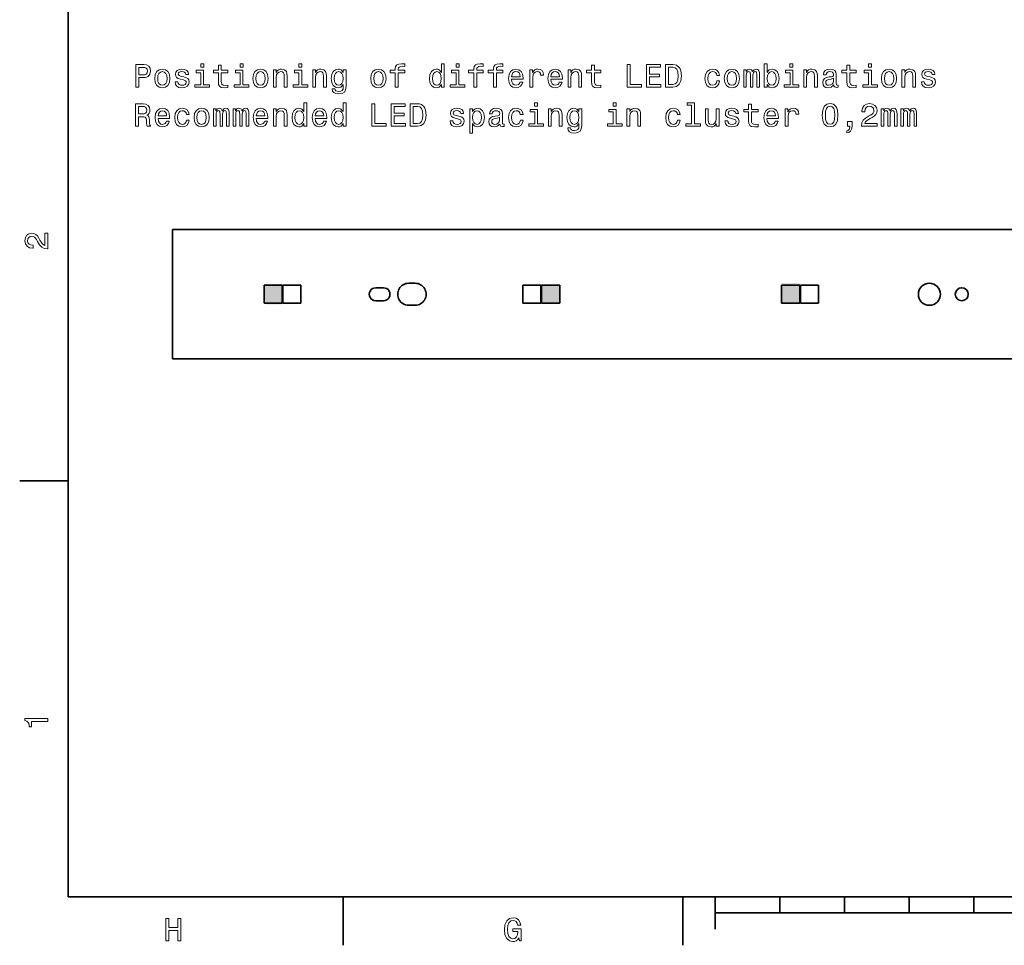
# Model space of a CAD drawing. Extents: x 0 to 420, y 0 to 297.
# Tile 1 of 18: x 2 to 155, y 2 to 146. Entities that reach past the tile are written whole.
import ezdxf

# ---------------------------------------------------------------- set-up
doc = ezdxf.new("R2010")
doc.units = 0

msp = doc.modelspace()

# ---------------------------------------------------------------- linework, layer by layer
at = {"color": 7, "lineweight": 35}
for p, q in [((10, 287), (10, 10)), ((300.130127, 113.139465), (26.130123, 113.139465)), ((26.130123, 93.139465), (26.130123, 113.139465)), ((40.280125, 104.539467), (43.080124, 104.539467)), ((40.280125, 101.739464), (40.280125, 104.539467)), ((40.280125, 104.539467), (43.080124, 104.539467)), ((40.280125, 101.739464), (40.280125, 104.539467)), ((43.080124, 104.539467), (43.080124, 101.739464)), ((43.080124, 104.539467), (43.080124, 101.739464)), ((43.180122, 104.539467), (45.980122, 104.539467)), ((43.180122, 101.739464), (43.180122, 104.539467)), ((43.180122, 104.539467), (45.980122, 104.539467)), ((43.180122, 101.739464), (43.180122, 104.539467)), ((45.980122, 104.539467), (45.980122, 101.739464)), ((45.980122, 104.539467), (45.980122, 101.739464)), ((57.530132, 104.139465), (58.730125, 104.139465)), ((62.630123, 104.839462), (63.630123, 104.839462)), ((80.280121, 104.539467), (83.080124, 104.539467)), ((80.280121, 101.739464), (80.280121, 104.539467)), ((83.080124, 104.539467), (83.080124, 101.739464)), ((83.180122, 104.539467), (85.980118, 104.539467)), ((83.180122, 101.739464), (83.180122, 104.539467)), ((85.980118, 104.539467), (85.980118, 101.739464)), ((120.280121, 104.539467), (123.080124, 104.539467)), ((120.280121, 101.739464), (120.280121, 104.539467)), ((123.080124, 104.539467), (123.080124, 101.739464)), ((123.18013, 104.539467), (125.980118, 104.539467)), ((123.18013, 101.739464), (123.18013, 104.539467)), ((125.980118, 104.539467), (125.980118, 101.739464)), ((57.530121, 102.139465), (58.72908, 102.139465)), ((43.080124, 101.739464), (40.280125, 101.739464)), ((43.080124, 101.739464), (40.280125, 101.739464)), ((45.980122, 101.739464), (43.180122, 101.739464)), ((45.980122, 101.739464), (43.180122, 101.739464)), ((62.630135, 101.439468), (63.630123, 101.439468)), ((83.080124, 101.739464), (80.280121, 101.739464)), ((85.980118, 101.739464), (83.180122, 101.739464)), ((123.080124, 101.739464), (120.280121, 101.739464)), ((125.980118, 101.739464), (123.18013, 101.739464)), ((26.130123, 93.139465), (300.130127, 93.139465)), ((10, 74.300003), (2.5, 74.300003)), ((10, 10), (410, 10)), ((52.5, 10), (52.5, 2.5)), ((105, 10), (105, 2.5)), ((110, 10), (110, 5)), ((120, 10), (120, 7.5)), ((130, 10), (130, 7.5)), ((140, 10), (140, 7.5)), ((150, 10), (150, 7.5)), ((110, 7.5), (310, 7.5))]:
    msp.add_line(p, q, dxfattribs=at)
at = {"color": 7, "lineweight": 13}
for points in [[(20.45389, 135.143372), (20.917868, 135.143372), (20.917868, 136.621033), (21.432276, 136.621033), (21.951729, 136.646255), (22.365274, 136.822769), (22.632565, 137.16571), (22.723343, 137.63472), (22.652739, 138.068451), (22.451008, 138.386169), (22.118156, 138.577805), (21.664265, 138.643372), (20.45389, 138.643372)], [(30.953892, 138.764404), (30.484871, 138.764404), (30.484871, 138.260086), (30.953892, 138.260086)], [(33.213257, 137.382568), (33.213257, 136.02594), (33.243515, 135.587173), (33.384727, 135.284576), (33.667149, 135.108063), (34.146255, 135.047546), (34.67075, 135.072769), (34.67075, 135.456055), (34.287464, 135.425797), (33.939484, 135.466141), (33.752884, 135.592224), (33.672192, 135.804031), (33.657059, 136.101578), (33.657059, 137.382568), (34.67075, 137.382568), (34.67075, 137.760803), (33.657059, 137.760803), (33.657059, 138.552597), (33.213257, 138.552597), (33.213257, 137.760803), (32.446686, 137.760803), (32.446686, 137.382568)], [(37.025936, 138.764404), (36.556915, 138.764404), (36.556915, 138.260086), (37.025936, 138.260086)], [(46.134007, 138.764404), (45.664986, 138.764404), (45.664986, 138.260086), (46.134007, 138.260086)], [(60.557632, 137.382568), (60.557632, 135.143372), (61.001438, 135.143372), (61.001438, 137.382568), (62.010082, 137.382568), (62.010082, 137.760803), (61.001438, 137.760803), (61.001438, 137.927231), (61.036739, 138.128967), (61.152733, 138.265137), (61.349419, 138.345825), (61.63184, 138.376083), (62.010082, 138.355911), (62.010082, 138.739197), (61.530975, 138.764404), (61.09726, 138.719025), (60.794666, 138.582855), (60.61311, 138.345825), (60.557632, 138.007919), (60.557632, 137.760803), (59.745674, 137.760803), (59.745674, 137.382568)], [(67.678665, 135.561966), (67.678665, 135.143372), (68.122475, 135.143372), (68.122475, 138.764404), (67.683716, 138.764404), (67.683716, 137.438034), (67.345818, 137.82132), (67.139038, 137.912109), (66.902008, 137.947403), (66.473343, 137.846542), (66.140488, 137.564117), (65.92363, 137.110229), (65.847977, 136.5), (65.92363, 135.889771), (66.140488, 135.430832), (66.473343, 135.143372), (66.902008, 135.047546), (67.139038, 135.082855), (67.350861, 135.17363)], [(70.42218, 138.764404), (69.953163, 138.764404), (69.953163, 138.260086), (70.42218, 138.260086)], [(72.701721, 137.382568), (72.701721, 135.143372), (73.145523, 135.143372), (73.145523, 137.382568), (74.154175, 137.382568), (74.154175, 137.760803), (73.145523, 137.760803), (73.145523, 137.927231), (73.180832, 138.128967), (73.296822, 138.265137), (73.493507, 138.345825), (73.775925, 138.376083), (74.154175, 138.355911), (74.154175, 138.739197), (73.675064, 138.764404), (73.241348, 138.719025), (72.938751, 138.582855), (72.757202, 138.345825), (72.701721, 138.007919), (72.701721, 137.760803), (71.889763, 137.760803), (71.889763, 137.382568)], [(75.737747, 137.382568), (75.737747, 135.143372), (76.181549, 135.143372), (76.181549, 137.382568), (77.190193, 137.382568), (77.190193, 137.760803), (76.181549, 137.760803), (76.181549, 137.927231), (76.21685, 138.128967), (76.33284, 138.265137), (76.529526, 138.345825), (76.811951, 138.376083), (77.190193, 138.355911), (77.190193, 138.739197), (76.71109, 138.764404), (76.277374, 138.719025), (75.974777, 138.582855), (75.793221, 138.345825), (75.737747, 138.007919), (75.737747, 137.760803), (74.925781, 137.760803), (74.925781, 137.382568)], [(90.89769, 137.382568), (90.89769, 136.02594), (90.927948, 135.587173), (91.069153, 135.284576), (91.351578, 135.108063), (91.830681, 135.047546), (92.355179, 135.072769), (92.355179, 135.456055), (91.971893, 135.425797), (91.623909, 135.466141), (91.437309, 135.592224), (91.356621, 135.804031), (91.341492, 136.101578), (91.341492, 137.382568), (92.355179, 137.382568), (92.355179, 137.760803), (91.341492, 137.760803), (91.341492, 138.552597), (90.89769, 138.552597), (90.89769, 137.760803), (90.131119, 137.760803), (90.131119, 137.382568)], [(96.394814, 135.143372), (98.644089, 135.143372), (98.644089, 135.567001), (96.858788, 135.567001), (96.858788, 138.643372), (96.394814, 138.643372)], [(99.395531, 135.143372), (101.614555, 135.143372), (101.614555, 135.567001), (99.859512, 135.567001), (99.859512, 136.752167), (101.422913, 136.752167), (101.422913, 137.170746), (99.859512, 137.170746), (99.859512, 138.219742), (101.574211, 138.219742), (101.574211, 138.643372), (99.395531, 138.643372)], [(103.485596, 138.643372), (102.32061, 138.643372), (102.32061, 135.143372), (103.485596, 135.143372), (104.035309, 135.254318), (104.44381, 135.592224), (104.695969, 136.141937), (104.786743, 136.893372), (104.706055, 137.659943), (104.605194, 137.96254), (104.463982, 138.204605), (104.055481, 138.532425), (103.788185, 138.613113)], [(118.04541, 135.561966), (118.373215, 135.17363), (118.822067, 135.047546), (119.245697, 135.143372), (119.583588, 135.430832), (119.79541, 135.889771), (119.876099, 136.5), (119.79541, 137.110229), (119.578545, 137.564117), (119.245697, 137.846542), (118.822067, 137.947403), (118.378258, 137.816284), (118.196701, 137.654892), (118.04541, 137.438034), (118.04541, 138.764404), (117.601601, 138.764404), (117.601601, 135.143372), (118.04541, 135.143372)], [(122.034607, 138.764404), (121.565582, 138.764404), (121.565582, 138.260086), (122.034607, 138.260086)], [(130.366028, 137.382568), (130.366028, 136.02594), (130.396286, 135.587173), (130.537491, 135.284576), (130.819916, 135.108063), (131.299011, 135.047546), (131.823517, 135.072769), (131.823517, 135.456055), (131.440231, 135.425797), (131.092255, 135.466141), (130.90564, 135.592224), (130.824951, 135.804031), (130.80983, 136.101578), (130.80983, 137.382568), (131.823517, 137.382568), (131.823517, 137.760803), (130.80983, 137.760803), (130.80983, 138.552597), (130.366028, 138.552597), (130.366028, 137.760803), (129.599457, 137.760803), (129.599457, 137.382568)], [(134.178711, 138.764404), (133.709686, 138.764404), (133.709686, 138.260086), (134.178711, 138.260086)], [(21.538185, 138.214691), (21.840778, 138.184433), (22.062679, 138.088623), (22.193804, 137.912109), (22.239193, 137.63472), (22.188761, 137.342224), (22.052593, 137.16571), (21.820604, 137.074921), (21.502882, 137.049713), (20.917868, 137.049713), (20.917868, 138.214691)], [(23.378963, 136.494949), (23.459654, 135.879684), (23.691643, 135.425797), (24.059799, 135.143372), (24.554035, 135.047546), (25.043228, 135.143372), (25.411385, 135.420746), (25.643372, 135.874634), (25.729107, 136.494949), (25.643372, 137.110229), (25.411385, 137.569168), (25.043228, 137.846542), (24.554035, 137.947403), (24.059799, 137.846542), (23.691643, 137.564117), (23.459654, 137.110229)], [(23.832853, 136.5), (23.878242, 136.953888), (24.019453, 137.281708), (24.246399, 137.483429), (24.554035, 137.554031), (24.856628, 137.483429), (25.083572, 137.286743), (25.224785, 136.953888), (25.275215, 136.5), (25.224785, 136.041061), (25.083572, 135.708206), (24.856628, 135.506485), (24.554035, 135.440918), (24.246399, 135.506485), (24.019453, 135.708206), (23.878242, 136.041061)], [(27.872478, 136.721909), (27.443804, 136.822769), (27.126081, 136.938766), (27.020172, 137.175797), (27.050432, 137.342224), (27.15634, 137.463257), (27.32781, 137.53891), (27.574928, 137.569168), (27.81196, 137.53891), (27.998558, 137.44812), (28.119596, 137.311966), (28.170029, 137.130402), (28.603746, 137.130402), (28.603746, 137.140488), (28.528099, 137.468292), (28.321325, 137.72551), (27.998558, 137.886887), (27.574928, 137.947403), (27.146254, 137.886887), (26.833574, 137.720459), (26.636887, 137.473343), (26.57637, 137.16066), (26.621758, 136.858063), (26.762968, 136.646255), (26.994957, 136.494949), (27.332853, 136.389053), (27.827089, 136.268005), (28.129684, 136.141937), (28.210375, 136.041061), (28.240635, 135.889771), (28.195244, 135.703171), (28.074207, 135.561966), (27.877522, 135.471176), (27.615274, 135.440918), (27.337896, 135.471176), (27.136168, 135.577087), (27, 135.748566), (26.944525, 135.985596), (26.51585, 135.985596), (26.586456, 135.582138), (26.793228, 135.289627), (27.121037, 135.113113), (27.574928, 135.047546), (28.048992, 135.113113), (28.396975, 135.289627), (28.608789, 135.572052), (28.684439, 135.940201), (28.628963, 136.257919), (28.472622, 136.474777), (28.215418, 136.615997)], [(30.938761, 135.516571), (30.938761, 137.760803), (29.798992, 137.760803), (29.798992, 137.382568), (30.494957, 137.382568), (30.494957, 135.516571), (29.587177, 135.516571), (29.587177, 135.143372), (31.856628, 135.143372), (31.856628, 135.516571)], [(37.010807, 135.516571), (37.010807, 137.760803), (35.871037, 137.760803), (35.871037, 137.382568), (36.567001, 137.382568), (36.567001, 135.516571), (35.659222, 135.516571), (35.659222, 135.143372), (37.928673, 135.143372), (37.928673, 135.516571)], [(38.559078, 136.494949), (38.639771, 135.879684), (38.871758, 135.425797), (39.239914, 135.143372), (39.73415, 135.047546), (40.223343, 135.143372), (40.591499, 135.420746), (40.823486, 135.874634), (40.909222, 136.494949), (40.823486, 137.110229), (40.591499, 137.569168), (40.223343, 137.846542), (39.73415, 137.947403), (39.239914, 137.846542), (38.871758, 137.564117), (38.639771, 137.110229)], [(39.01297, 136.5), (39.058357, 136.953888), (39.19957, 137.281708), (39.426514, 137.483429), (39.73415, 137.554031), (40.036743, 137.483429), (40.263687, 137.286743), (40.4049, 136.953888), (40.45533, 136.5), (40.4049, 136.041061), (40.263687, 135.708206), (40.036743, 135.506485), (39.73415, 135.440918), (39.426514, 135.506485), (39.19957, 135.708206), (39.058357, 136.041061)], [(41.726227, 135.143372), (42.170029, 135.143372), (42.170029, 136.706772), (42.21542, 137.064835), (42.361671, 137.327087), (42.588619, 137.48848), (42.891212, 137.548996), (43.133286, 137.498566), (43.284584, 137.362396), (43.360229, 137.135452), (43.385448, 136.832855), (43.385448, 135.143372), (43.829254, 135.143372), (43.829254, 136.92363), (43.809082, 137.281708), (43.7183, 137.579254), (43.420753, 137.851578), (42.956772, 137.947403), (42.69957, 137.912109), (42.482712, 137.816284), (42.296112, 137.654892), (42.149857, 137.438034), (42.149857, 137.851578), (41.726227, 137.851578)], [(46.118877, 135.516571), (46.118877, 137.760803), (44.979107, 137.760803), (44.979107, 137.382568), (45.675072, 137.382568), (45.675072, 135.516571), (44.767292, 135.516571), (44.767292, 135.143372), (47.036743, 135.143372), (47.036743, 135.516571)], [(47.798271, 135.143372), (48.242073, 135.143372), (48.242073, 136.706772), (48.287464, 137.064835), (48.433716, 137.327087), (48.660664, 137.48848), (48.963257, 137.548996), (49.20533, 137.498566), (49.356628, 137.362396), (49.432274, 137.135452), (49.457493, 136.832855), (49.457493, 135.143372), (49.901299, 135.143372), (49.901299, 136.92363), (49.881126, 137.281708), (49.790344, 137.579254), (49.492798, 137.851578), (49.028816, 137.947403), (48.771614, 137.912109), (48.554756, 137.816284), (48.368156, 137.654892), (48.221901, 137.438034), (48.221901, 137.851578), (47.798271, 137.851578)], [(52.942364, 135.264404), (52.942364, 137.851578), (52.51873, 137.851578), (52.51873, 137.412827), (52.17075, 137.811234), (51.958931, 137.912109), (51.721901, 137.947403), (51.293228, 137.846542), (50.960373, 137.564117), (50.743515, 137.110229), (50.667866, 136.5), (50.743515, 135.88472), (50.960373, 135.430832), (51.293228, 135.143372), (51.721901, 135.047546), (51.963974, 135.082855), (52.165707, 135.17363), (52.51873, 135.556915), (52.51873, 135.17363), (52.478386, 134.871033), (52.367435, 134.654175), (52.155617, 134.528091), (51.837894, 134.482712), (51.560516, 134.51297), (51.363831, 134.588623), (51.247837, 134.719742), (51.212536, 134.896255), (50.783859, 134.896255), (50.783859, 134.876083), (50.849422, 134.553314), (51.051151, 134.311234), (51.373917, 134.154892), (51.812679, 134.099426), (52.337173, 134.175079), (52.685158, 134.386887), (52.881844, 134.755051)], [(51.126801, 136.5), (51.172188, 136.948853), (51.308357, 137.281708), (51.520172, 137.478394), (51.802593, 137.548996), (52.100143, 137.478394), (52.322044, 137.281708), (52.458214, 136.948853), (52.508644, 136.5), (52.458214, 136.041061), (52.322044, 135.713257), (52.100143, 135.51152), (51.802593, 135.445969), (51.520172, 135.51152), (51.308357, 135.713257), (51.172188, 136.046112)], [(56.775215, 136.494949), (56.855904, 135.879684), (57.087894, 135.425797), (57.456051, 135.143372), (57.950287, 135.047546), (58.43948, 135.143372), (58.807632, 135.420746), (59.039623, 135.874634), (59.125359, 136.494949), (59.039623, 137.110229), (58.807632, 137.569168), (58.43948, 137.846542), (57.950287, 137.947403), (57.456051, 137.846542), (57.087894, 137.564117), (56.855904, 137.110229)], [(57.229103, 136.5), (57.274494, 136.953888), (57.415703, 137.281708), (57.642647, 137.483429), (57.950287, 137.554031), (58.25288, 137.483429), (58.479824, 137.286743), (58.621033, 136.953888), (58.671467, 136.5), (58.621033, 136.041061), (58.479824, 135.708206), (58.25288, 135.506485), (57.950287, 135.440918), (57.642647, 135.506485), (57.415703, 135.708206), (57.274494, 136.041061)], [(66.977661, 137.548996), (67.270172, 137.478394), (67.492065, 137.281708), (67.623192, 136.953888), (67.67363, 136.5), (67.623192, 136.041061), (67.492065, 135.713257), (67.270172, 135.51152), (66.977661, 135.445969), (66.700287, 135.51152), (66.488464, 135.713257), (66.34726, 136.046112), (66.301865, 136.5), (66.34726, 136.948853), (66.488464, 137.276657), (66.700287, 137.478394)], [(70.407059, 135.516571), (70.407059, 137.760803), (69.267288, 137.760803), (69.267288, 137.382568), (69.963249, 137.382568), (69.963249, 135.516571), (69.055466, 135.516571), (69.055466, 135.143372), (71.324921, 135.143372), (71.324921, 135.516571)], [(78.546822, 136.368881), (80.322037, 136.368881), (80.32708, 136.575653), (80.246384, 137.155624), (80.02449, 137.58934), (79.671463, 137.851578), (79.202438, 137.947403), (78.743507, 137.846542), (78.39048, 137.564117), (78.163536, 137.105194), (78.08284, 136.5), (78.158493, 135.879684), (78.385437, 135.425797), (78.733421, 135.143372), (79.187309, 135.047546), (79.580681, 135.113113), (79.90345, 135.284576), (80.14048, 135.556915), (80.276649, 135.920029), (79.837891, 135.920029), (79.747108, 135.718292), (79.615982, 135.567001), (79.242783, 135.445969), (78.955322, 135.501434), (78.738464, 135.677948), (78.597252, 135.965424), (78.546822, 136.353745)], [(78.546822, 136.742081), (78.602295, 137.090057), (78.738464, 137.34726), (78.945236, 137.503601), (79.217575, 137.559082), (79.484863, 137.503601), (79.691635, 137.34726), (79.817719, 137.090057), (79.863098, 136.742081)], [(81.360947, 135.143372), (81.804749, 135.143372), (81.804749, 136.691635), (81.850136, 137.064835), (81.986298, 137.332138), (82.208206, 137.493515), (82.505753, 137.548996), (82.727661, 137.513687), (82.894081, 137.412827), (82.994949, 137.241348), (83.030251, 137.009369), (83.479095, 137.009369), (83.418579, 137.417862), (83.252151, 137.710373), (82.974777, 137.886887), (82.596527, 137.947403), (82.339325, 137.907059), (82.117424, 137.806198), (81.920738, 137.63472), (81.764404, 137.40274), (81.764404, 137.851578), (81.360947, 137.851578)], [(84.618866, 136.368881), (86.394081, 136.368881), (86.399124, 136.575653), (86.318436, 137.155624), (86.096535, 137.58934), (85.743507, 137.851578), (85.274483, 137.947403), (84.815552, 137.846542), (84.462524, 137.564117), (84.23558, 137.105194), (84.154892, 136.5), (84.230537, 135.879684), (84.457481, 135.425797), (84.805466, 135.143372), (85.259354, 135.047546), (85.652725, 135.113113), (85.975494, 135.284576), (86.212524, 135.556915), (86.348694, 135.920029), (85.909935, 135.920029), (85.819153, 135.718292), (85.688026, 135.567001), (85.314835, 135.445969), (85.027367, 135.501434), (84.810509, 135.677948), (84.669296, 135.965424), (84.618866, 136.353745)], [(84.618866, 136.742081), (84.674339, 137.090057), (84.810509, 137.34726), (85.017281, 137.503601), (85.289612, 137.559082), (85.556908, 137.503601), (85.76368, 137.34726), (85.889755, 137.090057), (85.93515, 136.742081)], [(87.266556, 135.143372), (87.710365, 135.143372), (87.710365, 136.706772), (87.755753, 137.064835), (87.902008, 137.327087), (88.128952, 137.48848), (88.431541, 137.548996), (88.673622, 137.498566), (88.824913, 137.362396), (88.900566, 137.135452), (88.925781, 136.832855), (88.925781, 135.143372), (89.369583, 135.143372), (89.369583, 136.92363), (89.349411, 137.281708), (89.258636, 137.579254), (88.961082, 137.851578), (88.497108, 137.947403), (88.239899, 137.912109), (88.023041, 137.816284), (87.836441, 137.654892), (87.690193, 137.438034), (87.690193, 137.851578), (87.266556, 137.851578)], [(103.450294, 138.224777), (103.83358, 138.149139), (104.095825, 137.917145), (104.252167, 137.503601), (104.302597, 136.893372), (104.247124, 136.303314), (104.090782, 135.889771), (103.823494, 135.642654), (103.450294, 135.561966), (102.789627, 135.561966), (102.789627, 138.224777)], [(110.243523, 136.953888), (110.682289, 136.953888), (110.591507, 137.357346), (110.374649, 137.675079), (110.036751, 137.871765), (109.597992, 137.947403), (109.113846, 137.846542), (108.745689, 137.564117), (108.513695, 137.105194), (108.433006, 136.489914), (108.508652, 135.879684), (108.735603, 135.425797), (109.093666, 135.143372), (109.582863, 135.047546), (110.016579, 135.123199), (110.354477, 135.335007), (110.586464, 135.667862), (110.687332, 136.111664), (110.263695, 136.111664), (110.188049, 135.829254), (110.046837, 135.617432), (109.845108, 135.486313), (109.597992, 135.445969), (109.290352, 135.51152), (109.068451, 135.713257), (108.932289, 136.041061), (108.886894, 136.505035), (108.932289, 136.958939), (109.073494, 137.286743), (109.300438, 137.48848), (109.597992, 137.559082), (109.860237, 137.513687), (110.056923, 137.39769), (110.188049, 137.206055)], [(111.423645, 136.494949), (111.504333, 135.879684), (111.73632, 135.425797), (112.104477, 135.143372), (112.598717, 135.047546), (113.087906, 135.143372), (113.456062, 135.420746), (113.688049, 135.874634), (113.773788, 136.494949), (113.688049, 137.110229), (113.456062, 137.569168), (113.087906, 137.846542), (112.598717, 137.947403), (112.104477, 137.846542), (111.73632, 137.564117), (111.504333, 137.110229)], [(111.877533, 136.5), (111.92292, 136.953888), (112.064133, 137.281708), (112.291077, 137.483429), (112.598717, 137.554031), (112.901306, 137.483429), (113.128258, 137.286743), (113.269463, 136.953888), (113.319901, 136.5), (113.269463, 136.041061), (113.128258, 135.708206), (112.901306, 135.506485), (112.598717, 135.440918), (112.291077, 135.506485), (112.064133, 135.708206), (111.92292, 136.041061)], [(114.414284, 135.143372), (114.822784, 135.143372), (114.822784, 136.953888), (114.848, 137.226227), (114.923645, 137.422913), (115.039642, 137.53891), (115.190941, 137.58429), (115.311974, 137.543945), (115.39267, 137.443085), (115.433014, 137.271606), (115.448143, 137.044662), (115.448143, 135.143372), (115.831429, 135.143372), (115.831429, 136.953888), (115.856644, 137.221176), (115.932289, 137.417862), (116.053329, 137.53891), (116.204628, 137.58429), (116.325661, 137.543945), (116.406357, 137.443085), (116.456787, 137.044662), (116.456787, 135.143372), (116.865288, 135.143372), (116.865288, 137.014404), (116.840073, 137.40274), (116.759384, 137.700287), (116.598, 137.881851), (116.335747, 137.947403), (116.028114, 137.846542), (115.791084, 137.554031), (115.604485, 137.841492), (115.291801, 137.947403), (115.004341, 137.846542), (114.807655, 137.564117), (114.807655, 137.851578), (114.414284, 137.851578)], [(119.422211, 136.5), (119.371773, 136.046112), (119.235611, 135.713257), (119.018753, 135.51152), (118.746414, 135.445969), (118.448868, 135.51152), (118.23201, 135.713257), (118.09584, 136.041061), (118.050453, 136.5), (118.09584, 136.953888), (118.23201, 137.281708), (118.448868, 137.478394), (118.746414, 137.548996), (119.018753, 137.478394), (119.235611, 137.276657), (119.371773, 136.948853)], [(122.01947, 135.516571), (122.01947, 137.760803), (120.879707, 137.760803), (120.879707, 137.382568), (121.575668, 137.382568), (121.575668, 135.516571), (120.667885, 135.516571), (120.667885, 135.143372), (122.93734, 135.143372), (122.93734, 135.516571)], [(123.698868, 135.143372), (124.142677, 135.143372), (124.142677, 136.706772), (124.188065, 137.064835), (124.33432, 137.327087), (124.561264, 137.48848), (124.863853, 137.548996), (125.105934, 137.498566), (125.257225, 137.362396), (125.332878, 137.135452), (125.358093, 136.832855), (125.358093, 135.143372), (125.801895, 135.143372), (125.801895, 136.92363), (125.781723, 137.281708), (125.690948, 137.579254), (125.393394, 137.851578), (124.92942, 137.947403), (124.672211, 137.912109), (124.455353, 137.816284), (124.268753, 137.654892), (124.122505, 137.438034), (124.122505, 137.851578), (123.698868, 137.851578)], [(128.343689, 135.496399), (128.343689, 135.481262), (128.368896, 135.309799), (128.44455, 135.188766), (128.762268, 135.092941), (129.009399, 135.133286), (129.009399, 135.476227), (128.903488, 135.46109), (128.762268, 135.526657), (128.737061, 135.728394), (128.737061, 137.130402), (128.676544, 137.48848), (128.500031, 137.740631), (128.192383, 137.891937), (127.758675, 137.947403), (127.335045, 137.886887), (127.022362, 137.715424), (126.825676, 137.44812), (126.760117, 137.095108), (126.760117, 137.064835), (127.158531, 137.064835), (127.193832, 137.276657), (127.304779, 137.427948), (127.486336, 137.518738), (127.743546, 137.554031), (127.990662, 137.528824), (128.167175, 137.453171), (128.273071, 137.322052), (128.30838, 137.140488), (128.288208, 136.92868), (128.20752, 136.822769), (128.005798, 136.772339), (127.627548, 136.731995), (127.193832, 136.641205), (126.886192, 136.479828), (126.704636, 136.227661), (126.649162, 135.854462), (126.699593, 135.521606), (126.855934, 135.27449), (127.108093, 135.118149), (127.456078, 135.062683), (127.925102, 135.168594)], [(134.163574, 135.516571), (134.163574, 137.760803), (133.023804, 137.760803), (133.023804, 137.382568), (133.719772, 137.382568), (133.719772, 135.516571), (132.811981, 135.516571), (132.811981, 135.143372), (135.081451, 135.143372), (135.081451, 135.516571)], [(135.711853, 136.494949), (135.792542, 135.879684), (136.024536, 135.425797), (136.392685, 135.143372), (136.886932, 135.047546), (137.376114, 135.143372), (137.744263, 135.420746), (137.976257, 135.874634), (138.061996, 136.494949), (137.976257, 137.110229), (137.744263, 137.569168), (137.376114, 137.846542), (136.886932, 137.947403), (136.392685, 137.846542), (136.024536, 137.564117), (135.792542, 137.110229)], [(136.165741, 136.5), (136.211121, 136.953888), (136.352341, 137.281708), (136.579285, 137.483429), (136.886932, 137.554031), (137.189514, 137.483429), (137.416473, 137.286743), (137.557678, 136.953888), (137.608109, 136.5), (137.557678, 136.041061), (137.416473, 135.708206), (137.189514, 135.506485), (136.886932, 135.440918), (136.579285, 135.506485), (136.352341, 135.708206), (136.211121, 136.041061)], [(138.878998, 135.143372), (139.322815, 135.143372), (139.322815, 136.706772), (139.368195, 137.064835), (139.51445, 137.327087), (139.741394, 137.48848), (140.043976, 137.548996), (140.286072, 137.498566), (140.437347, 137.362396), (140.513, 137.135452), (140.538223, 136.832855), (140.538223, 135.143372), (140.982025, 135.143372), (140.982025, 136.92363), (140.961853, 137.281708), (140.871078, 137.579254), (140.573517, 137.851578), (140.109558, 137.947403), (139.852341, 137.912109), (139.635483, 137.816284), (139.448883, 137.654892), (139.302643, 137.438034), (139.302643, 137.851578), (138.878998, 137.851578)], [(143.241394, 136.721909), (142.812714, 136.822769), (142.494995, 136.938766), (142.389099, 137.175797), (142.419342, 137.342224), (142.525269, 137.463257), (142.696716, 137.53891), (142.943848, 137.569168), (143.180878, 137.53891), (143.367477, 137.44812), (143.488525, 137.311966), (143.53894, 137.130402), (143.972656, 137.130402), (143.972656, 137.140488), (143.897018, 137.468292), (143.690247, 137.72551), (143.367477, 137.886887), (142.943848, 137.947403), (142.515167, 137.886887), (142.202484, 137.720459), (142.005798, 137.473343), (141.945282, 137.16066), (141.990677, 136.858063), (142.131897, 136.646255), (142.363876, 136.494949), (142.701767, 136.389053), (143.196014, 136.268005), (143.498596, 136.141937), (143.579285, 136.041061), (143.609558, 135.889771), (143.564163, 135.703171), (143.443115, 135.561966), (143.246429, 135.471176), (142.984192, 135.440918), (142.706818, 135.471176), (142.505081, 135.577087), (142.368927, 135.748566), (142.313446, 135.985596), (141.884766, 135.985596), (141.955383, 135.582138), (142.16214, 135.289627), (142.48996, 135.113113), (142.943848, 135.047546), (143.417908, 135.113113), (143.7659, 135.289627), (143.977707, 135.572052), (144.053345, 135.940201), (143.997879, 136.257919), (143.841537, 136.474777), (143.584335, 136.615997)], [(128.293243, 136.091492), (128.232727, 135.829254), (128.07135, 135.627518), (127.829277, 135.496399), (127.531731, 135.451004), (127.340088, 135.476227), (127.203918, 135.556915), (127.118179, 135.69812), (127.092964, 135.894806), (127.113136, 136.07132), (127.193832, 136.197403), (127.516594, 136.338623), (127.925102, 136.399139), (128.293243, 136.520172)], [(20.393372, 129.096542), (20.862392, 129.096542), (20.862392, 130.574203), (21.341499, 130.574203), (21.694525, 130.559082), (21.916426, 130.48848), (22.037464, 130.322052), (22.087896, 130.02449), (22.113113, 129.570602), (22.143372, 129.273056), (22.20389, 129.096542), (22.733429, 129.096542), (22.733429, 129.192368), (22.617435, 129.333572), (22.577089, 129.595825), (22.541786, 130.16066), (22.456051, 130.579254), (22.340057, 130.710373), (22.158501, 130.806198), (22.360229, 130.932281), (22.501442, 131.108795), (22.592218, 131.330688), (22.622478, 131.597977), (22.551872, 132.021622), (22.350143, 132.33934), (22.017292, 132.530975), (21.5634, 132.596542), (20.393372, 132.596542)], [(46.426514, 129.515137), (46.426514, 129.096542), (46.870316, 129.096542), (46.870316, 132.717575), (46.431557, 132.717575), (46.431557, 131.391205), (46.093658, 131.77449), (45.886887, 131.86528), (45.649857, 131.900574), (45.221184, 131.799713), (44.888329, 131.517288), (44.671471, 131.0634), (44.595821, 130.453171), (44.671471, 129.842941), (44.888329, 129.384003), (45.221184, 129.096542), (45.649857, 129.000717), (45.886887, 129.036026), (46.098701, 129.126801)], [(52.498558, 129.515137), (52.498558, 129.096542), (52.942364, 129.096542), (52.942364, 132.717575), (52.503601, 132.717575), (52.503601, 131.391205), (52.165707, 131.77449), (51.958931, 131.86528), (51.721901, 131.900574), (51.293228, 131.799713), (50.960373, 131.517288), (50.743515, 131.0634), (50.667866, 130.453171), (50.743515, 129.842941), (50.960373, 129.384003), (51.293228, 129.096542), (51.721901, 129.000717), (51.958931, 129.036026), (52.17075, 129.126801)], [(56.92651, 129.096542), (59.175789, 129.096542), (59.175789, 129.520172), (57.390488, 129.520172), (57.390488, 132.596542), (56.92651, 132.596542)], [(59.927231, 129.096542), (62.146252, 129.096542), (62.146252, 129.520172), (60.391205, 129.520172), (60.391205, 130.705338), (61.954609, 130.705338), (61.954609, 131.123917), (60.391205, 131.123917), (60.391205, 132.172913), (62.105904, 132.172913), (62.105904, 132.596542), (59.927231, 132.596542)], [(64.017288, 132.596542), (62.852303, 132.596542), (62.852303, 129.096542), (64.017288, 129.096542), (64.567001, 129.207489), (64.975494, 129.545395), (65.227661, 130.095108), (65.318436, 130.846542), (65.237747, 131.613113), (65.136887, 131.91571), (64.995674, 132.157776), (64.587173, 132.485596), (64.319885, 132.566284)], [(82.566269, 132.717575), (82.097252, 132.717575), (82.097252, 132.213257), (82.566269, 132.213257)], [(94.710373, 132.717575), (94.241348, 132.717575), (94.241348, 132.213257), (94.710373, 132.213257)], [(106.36528, 132.344376), (106.36528, 129.469742), (105.452454, 129.469742), (105.452454, 129.096542), (107.716866, 129.096542), (107.716866, 129.469742), (106.809082, 129.469742), (106.809082, 132.717575), (105.669312, 132.717575), (105.669312, 132.344376)], [(115.185898, 131.335739), (115.185898, 129.979111), (115.216156, 129.540344), (115.357361, 129.237747), (115.639786, 129.061234), (116.118889, 129.000717), (116.643387, 129.02594), (116.643387, 129.409225), (116.260101, 129.378967), (115.912117, 129.419312), (115.725517, 129.545395), (115.644829, 129.757202), (115.6297, 130.054749), (115.6297, 131.335739), (116.643387, 131.335739), (116.643387, 131.713974), (115.6297, 131.713974), (115.6297, 132.505768), (115.185898, 132.505768), (115.185898, 131.713974), (114.419327, 131.713974), (114.419327, 131.335739)], [(126.563431, 130.806198), (126.639076, 130.014404), (126.876106, 129.44957), (127.254349, 129.106628), (127.778847, 128.995682), (128.298294, 129.106628), (128.676544, 129.44957), (128.908539, 130.014404), (128.989227, 130.806198), (128.908539, 131.592941), (128.812714, 131.905624), (128.676544, 132.162827), (128.298294, 132.505768), (127.778847, 132.621765), (127.254349, 132.505768), (126.876106, 132.157776), (126.639076, 131.592941)], [(132.620346, 129.096542), (135.02597, 129.096542), (135.02597, 129.530258), (133.124664, 129.530258), (133.230591, 129.767288), (133.41214, 129.963974), (133.971924, 130.322052), (134.269485, 130.473343), (134.602341, 130.690201), (134.839371, 130.942368), (134.97554, 131.239914), (135.02597, 131.577805), (134.940231, 132.001434), (134.703201, 132.33429), (134.340088, 132.546112), (133.871063, 132.621765), (133.386917, 132.536026), (133.018768, 132.298996), (132.781738, 131.920746), (132.70105, 131.421463), (132.70105, 131.350861), (133.159973, 131.350861), (133.159973, 131.391205), (133.205353, 131.734146), (133.341522, 131.986313), (133.55838, 132.14769), (133.845856, 132.203171), (134.138367, 132.15274), (134.355225, 132.026657), (134.496429, 131.829971), (134.54686, 131.582855), (134.511566, 131.350861), (134.415741, 131.154175), (134.254364, 130.982712), (134.032455, 130.831406), (133.734894, 130.670029), (133.240662, 130.357346), (132.892685, 130.02449), (132.685913, 129.621033), (132.620346, 129.111679)], [(21.432276, 132.167862), (21.739914, 132.137604), (21.956772, 132.041794), (22.092939, 131.86528), (22.138329, 131.587891), (22.087896, 131.295395), (21.951729, 131.118881), (21.71974, 131.028091), (21.402018, 131.002884), (20.862392, 131.002884), (20.862392, 132.167862)], [(23.898415, 130.322052), (25.673632, 130.322052), (25.678675, 130.528824), (25.597982, 131.108795), (25.37608, 131.542511), (25.023056, 131.804749), (24.554035, 131.900574), (24.0951, 131.799713), (23.742075, 131.517288), (23.515129, 131.058365), (23.434439, 130.453171), (23.510086, 129.832855), (23.737032, 129.378967), (24.085014, 129.096542), (24.538906, 129.000717), (24.932278, 129.066284), (25.255043, 129.237747), (25.492075, 129.510086), (25.628242, 129.873199), (25.189482, 129.873199), (25.098703, 129.671463), (24.967579, 129.520172), (24.594379, 129.399139), (24.306915, 129.454605), (24.090057, 129.631119), (23.948847, 129.918594), (23.898415, 130.306915)], [(23.898415, 130.695251), (23.95389, 131.043228), (24.090057, 131.30043), (24.296829, 131.456772), (24.569164, 131.512253), (24.836456, 131.456772), (25.043228, 131.30043), (25.169308, 131.043228), (25.214699, 130.695251)], [(28.270893, 130.907059), (28.709654, 130.907059), (28.618877, 131.310516), (28.402018, 131.62825), (28.064121, 131.824936), (27.62536, 131.900574), (27.141211, 131.799713), (26.773056, 131.517288), (26.541067, 131.058365), (26.460375, 130.443085), (26.536022, 129.832855), (26.762968, 129.378967), (27.121037, 129.096542), (27.610229, 129.000717), (28.043949, 129.07637), (28.381844, 129.288177), (28.613832, 129.621033), (28.714699, 130.064835), (28.291065, 130.064835), (28.215418, 129.782425), (28.074207, 129.570602), (27.872478, 129.439484), (27.62536, 129.399139), (27.317722, 129.464691), (27.095821, 129.666428), (26.959654, 129.994232), (26.914265, 130.458221), (26.959654, 130.912109), (27.100864, 131.239914), (27.32781, 131.44165), (27.62536, 131.512253), (27.887608, 131.466858), (28.084293, 131.350861), (28.215418, 131.159225)], [(29.451008, 130.44812), (29.5317, 129.832855), (29.763689, 129.378967), (30.131844, 129.096542), (30.626081, 129.000717), (31.115274, 129.096542), (31.483429, 129.373917), (31.715418, 129.827805), (31.801153, 130.44812), (31.715418, 131.0634), (31.483429, 131.522339), (31.115274, 131.799713), (30.626081, 131.900574), (30.131844, 131.799713), (29.763689, 131.517288), (29.5317, 131.0634)], [(29.9049, 130.453171), (29.950289, 130.907059), (30.091499, 131.234863), (30.318443, 131.4366), (30.626081, 131.507202), (30.928675, 131.4366), (31.155621, 131.239914), (31.296829, 130.907059), (31.347263, 130.453171), (31.296829, 129.994232), (31.155621, 129.661377), (30.928675, 129.459656), (30.626081, 129.394089), (30.318443, 129.459656), (30.091499, 129.661377), (29.950289, 129.994232)], [(32.441643, 129.096542), (32.850143, 129.096542), (32.850143, 130.907059), (32.875359, 131.179398), (32.951008, 131.376083), (33.067001, 131.492081), (33.2183, 131.53746), (33.339336, 131.497116), (33.420029, 131.396255), (33.460373, 131.224777), (33.475506, 130.997833), (33.475506, 129.096542), (33.858788, 129.096542), (33.858788, 130.907059), (33.884007, 131.174347), (33.959656, 131.371033), (34.080692, 131.492081), (34.231987, 131.53746), (34.353027, 131.497116), (34.433716, 131.396255), (34.48415, 130.997833), (34.48415, 129.096542), (34.892651, 129.096542), (34.892651, 130.967575), (34.867435, 131.355911), (34.786743, 131.653458), (34.625359, 131.835022), (34.363113, 131.900574), (34.055477, 131.799713), (33.818443, 131.507202), (33.631844, 131.794662), (33.319164, 131.900574), (33.0317, 131.799713), (32.835014, 131.517288), (32.835014, 131.804749), (32.441643, 131.804749)], [(35.477665, 129.096542), (35.886169, 129.096542), (35.886169, 130.907059), (35.911385, 131.179398), (35.98703, 131.376083), (36.103027, 131.492081), (36.254326, 131.53746), (36.375359, 131.497116), (36.456055, 131.396255), (36.496399, 131.224777), (36.511528, 130.997833), (36.511528, 129.096542), (36.894814, 129.096542), (36.894814, 130.907059), (36.920029, 131.174347), (36.995678, 131.371033), (37.116714, 131.492081), (37.268013, 131.53746), (37.38905, 131.497116), (37.469742, 131.396255), (37.520172, 130.997833), (37.520172, 129.096542), (37.928673, 129.096542), (37.928673, 130.967575), (37.903458, 131.355911), (37.822769, 131.653458), (37.661385, 131.835022), (37.399136, 131.900574), (37.091499, 131.799713), (36.854469, 131.507202), (36.66787, 131.794662), (36.355186, 131.900574), (36.067726, 131.799713), (35.871037, 131.517288), (35.871037, 131.804749), (35.477665, 131.804749)], [(39.078529, 130.322052), (40.853745, 130.322052), (40.858788, 130.528824), (40.778099, 131.108795), (40.556198, 131.542511), (40.203171, 131.804749), (39.73415, 131.900574), (39.275215, 131.799713), (38.922192, 131.517288), (38.695244, 131.058365), (38.614555, 130.453171), (38.690201, 129.832855), (38.917145, 129.378967), (39.265129, 129.096542), (39.719021, 129.000717), (40.112392, 129.066284), (40.435158, 129.237747), (40.672192, 129.510086), (40.808357, 129.873199), (40.369598, 129.873199), (40.27882, 129.671463), (40.147697, 129.520172), (39.774498, 129.399139), (39.48703, 129.454605), (39.270172, 129.631119), (39.128963, 129.918594), (39.078529, 130.306915)], [(39.078529, 130.695251), (39.134007, 131.043228), (39.270172, 131.30043), (39.476944, 131.456772), (39.749283, 131.512253), (40.016571, 131.456772), (40.223343, 131.30043), (40.349426, 131.043228), (40.394814, 130.695251)], [(41.726227, 129.096542), (42.170029, 129.096542), (42.170029, 130.659943), (42.21542, 131.018005), (42.361671, 131.280258), (42.588619, 131.44165), (42.891212, 131.502167), (43.133286, 131.451736), (43.284584, 131.315567), (43.360229, 131.088623), (43.385448, 130.786026), (43.385448, 129.096542), (43.829254, 129.096542), (43.829254, 130.876801), (43.809082, 131.234863), (43.7183, 131.532425), (43.420753, 131.804749), (42.956772, 131.900574), (42.69957, 131.86528), (42.482712, 131.769455), (42.296112, 131.608063), (42.149857, 131.391205), (42.149857, 131.804749), (41.726227, 131.804749)], [(45.725506, 131.502167), (46.018013, 131.431549), (46.239914, 131.234863), (46.37104, 130.907059), (46.421471, 130.453171), (46.37104, 129.994232), (46.239914, 129.666428), (46.018013, 129.464691), (45.725506, 129.399139), (45.448128, 129.464691), (45.236313, 129.666428), (45.0951, 129.999283), (45.049713, 130.453171), (45.0951, 130.902023), (45.236313, 131.229828), (45.448128, 131.431549)], [(48.1866, 130.322052), (49.961815, 130.322052), (49.966858, 130.528824), (49.886169, 131.108795), (49.664265, 131.542511), (49.311241, 131.804749), (48.842216, 131.900574), (48.383286, 131.799713), (48.030258, 131.517288), (47.803314, 131.058365), (47.722622, 130.453171), (47.798271, 129.832855), (48.025215, 129.378967), (48.373199, 129.096542), (48.827087, 129.000717), (49.220459, 129.066284), (49.543228, 129.237747), (49.780258, 129.510086), (49.916428, 129.873199), (49.477665, 129.873199), (49.386887, 129.671463), (49.255764, 129.520172), (48.882565, 129.399139), (48.5951, 129.454605), (48.378242, 129.631119), (48.23703, 129.918594), (48.1866, 130.306915)], [(48.1866, 130.695251), (48.242073, 131.043228), (48.378242, 131.30043), (48.585014, 131.456772), (48.857349, 131.512253), (49.124641, 131.456772), (49.331413, 131.30043), (49.457493, 131.043228), (49.502884, 130.695251)], [(51.79755, 131.502167), (52.090057, 131.431549), (52.311958, 131.234863), (52.443081, 130.907059), (52.493515, 130.453171), (52.443081, 129.994232), (52.311958, 129.666428), (52.090057, 129.464691), (51.79755, 129.399139), (51.520172, 129.464691), (51.308357, 129.666428), (51.167145, 129.999283), (51.121758, 130.453171), (51.167145, 130.902023), (51.308357, 131.229828), (51.520172, 131.431549)], [(63.981983, 132.177948), (64.365265, 132.10231), (64.627518, 131.870316), (64.783859, 131.456772), (64.83429, 130.846542), (64.778809, 130.256485), (64.622475, 129.842941), (64.355179, 129.595825), (63.981983, 129.515137), (63.32132, 129.515137), (63.32132, 132.177948)], [(70.376801, 130.675079), (69.94812, 130.77594), (69.630402, 130.891937), (69.52449, 131.128967), (69.554749, 131.295395), (69.66066, 131.416428), (69.832123, 131.492081), (70.079239, 131.522339), (70.316277, 131.492081), (70.502876, 131.401291), (70.623917, 131.265137), (70.674347, 131.083572), (71.108063, 131.083572), (71.108063, 131.093658), (71.03241, 131.421463), (70.825638, 131.67868), (70.502876, 131.840057), (70.079239, 131.900574), (69.650574, 131.840057), (69.337891, 131.67363), (69.141205, 131.426514), (69.080688, 131.113831), (69.126076, 130.811234), (69.267288, 130.599426), (69.499275, 130.44812), (69.837173, 130.342224), (70.331406, 130.221176), (70.634003, 130.095108), (70.714691, 129.994232), (70.744949, 129.842941), (70.699562, 129.656342), (70.578522, 129.515137), (70.381836, 129.424347), (70.119591, 129.394089), (69.842209, 129.424347), (69.640488, 129.530258), (69.504318, 129.701736), (69.448837, 129.938766), (69.020172, 129.938766), (69.090775, 129.535309), (69.297546, 129.242798), (69.625351, 129.066284), (70.079239, 129.000717), (70.553307, 129.066284), (70.901291, 129.242798), (71.113106, 129.525223), (71.188751, 129.893372), (71.133278, 130.21109), (70.976944, 130.427948), (70.719734, 130.569168)], [(72.505035, 131.386169), (72.505035, 131.804749), (72.061234, 131.804749), (72.061234, 128.047546), (72.505035, 128.047546), (72.505035, 129.510086), (72.661377, 129.273056), (72.837891, 129.116714), (73.281693, 129.000717), (73.705322, 129.096542), (74.038177, 129.384003), (74.255035, 129.837891), (74.335724, 130.453171), (74.255035, 131.0634), (74.038177, 131.517288), (73.705322, 131.799713), (73.281693, 131.900574), (73.039619, 131.870316), (72.832848, 131.77449), (72.656334, 131.613113)], [(73.206039, 129.399139), (72.908493, 129.464691), (72.691635, 129.666428), (72.555466, 129.994232), (72.510078, 130.453171), (72.555466, 130.907059), (72.691635, 131.234863), (72.908493, 131.431549), (73.206039, 131.502167), (73.478378, 131.431549), (73.695236, 131.229828), (73.831406, 130.902023), (73.881836, 130.453171), (73.831406, 129.999283), (73.695236, 129.666428), (73.478378, 129.464691)], [(76.731262, 129.44957), (76.731262, 129.434433), (76.756477, 129.26297), (76.832123, 129.141937), (77.149849, 129.046112), (77.396965, 129.086456), (77.396965, 129.429398), (77.291061, 129.414261), (77.149849, 129.479828), (77.124634, 129.681564), (77.124634, 131.083572), (77.064117, 131.44165), (76.887604, 131.693802), (76.579964, 131.845108), (76.14624, 131.900574), (75.72261, 131.840057), (75.409935, 131.668594), (75.213249, 131.401291), (75.14769, 131.048279), (75.14769, 131.018005), (75.546097, 131.018005), (75.581406, 131.229828), (75.692352, 131.381119), (75.873917, 131.471909), (76.131119, 131.507202), (76.378235, 131.481995), (76.554749, 131.406342), (76.66066, 131.275223), (76.695953, 131.093658), (76.675781, 130.881851), (76.595093, 130.77594), (76.393364, 130.72551), (76.015121, 130.685165), (75.581406, 130.594376), (75.273766, 130.432999), (75.092209, 130.180832), (75.036736, 129.807632), (75.087173, 129.474777), (75.243507, 129.227661), (75.495667, 129.07132), (75.843651, 129.015854), (76.312668, 129.121765)], [(79.883278, 130.907059), (80.322037, 130.907059), (80.231262, 131.310516), (80.014404, 131.62825), (79.676506, 131.824936), (79.237747, 131.900574), (78.753593, 131.799713), (78.385437, 131.517288), (78.15345, 131.058365), (78.072754, 130.443085), (78.148407, 129.832855), (78.375351, 129.378967), (78.733421, 129.096542), (79.22261, 129.000717), (79.656326, 129.07637), (79.994232, 129.288177), (80.226212, 129.621033), (80.32708, 130.064835), (79.90345, 130.064835), (79.827805, 129.782425), (79.686592, 129.570602), (79.484863, 129.439484), (79.237747, 129.399139), (78.930107, 129.464691), (78.708206, 129.666428), (78.572037, 129.994232), (78.526649, 130.458221), (78.572037, 130.912109), (78.713249, 131.239914), (78.940193, 131.44165), (79.237747, 131.512253), (79.499992, 131.466858), (79.696678, 131.350861), (79.827805, 131.159225)], [(82.551147, 129.469742), (82.551147, 131.713974), (81.411377, 131.713974), (81.411377, 131.335739), (82.107338, 131.335739), (82.107338, 129.469742), (81.199554, 129.469742), (81.199554, 129.096542), (83.469009, 129.096542), (83.469009, 129.469742)], [(84.230537, 129.096542), (84.674339, 129.096542), (84.674339, 130.659943), (84.719727, 131.018005), (84.865982, 131.280258), (85.092926, 131.44165), (85.395523, 131.502167), (85.637596, 131.451736), (85.788895, 131.315567), (85.86454, 131.088623), (85.889755, 130.786026), (85.889755, 129.096542), (86.333565, 129.096542), (86.333565, 130.876801), (86.313393, 131.234863), (86.22261, 131.532425), (85.925064, 131.804749), (85.461082, 131.900574), (85.20388, 131.86528), (84.987022, 131.769455), (84.800423, 131.608063), (84.654167, 131.391205), (84.654167, 131.804749), (84.230537, 131.804749)], [(89.374626, 129.217575), (89.374626, 131.804749), (88.950996, 131.804749), (88.950996, 131.365997), (88.603012, 131.764404), (88.391197, 131.86528), (88.154167, 131.900574), (87.725494, 131.799713), (87.392639, 131.517288), (87.175781, 131.0634), (87.100136, 130.453171), (87.175781, 129.837891), (87.392639, 129.384003), (87.725494, 129.096542), (88.154167, 129.000717), (88.39624, 129.036026), (88.597969, 129.126801), (88.950996, 129.510086), (88.950996, 129.126801), (88.910652, 128.824203), (88.799698, 128.607346), (88.587883, 128.481262), (88.270164, 128.435883), (87.992783, 128.466141), (87.796097, 128.541794), (87.680107, 128.672913), (87.644798, 128.849426), (87.216125, 128.849426), (87.216125, 128.829254), (87.281693, 128.506485), (87.483421, 128.264404), (87.806183, 128.108063), (88.244942, 128.052597), (88.76944, 128.12825), (89.117424, 128.340057), (89.31411, 128.708221)], [(87.559067, 130.453171), (87.604454, 130.902023), (87.740623, 131.234863), (87.952438, 131.431549), (88.234856, 131.502167), (88.53241, 131.431549), (88.754311, 131.234863), (88.89048, 130.902023), (88.94091, 130.453171), (88.89048, 129.994232), (88.754311, 129.666428), (88.53241, 129.464691), (88.234856, 129.399139), (87.952438, 129.464691), (87.740623, 129.666428), (87.604454, 129.999283)], [(94.695236, 129.469742), (94.695236, 131.713974), (93.555473, 131.713974), (93.555473, 131.335739), (94.251434, 131.335739), (94.251434, 129.469742), (93.343651, 129.469742), (93.343651, 129.096542), (95.613106, 129.096542), (95.613106, 129.469742)], [(96.374634, 129.096542), (96.818443, 129.096542), (96.818443, 130.659943), (96.863831, 131.018005), (97.010086, 131.280258), (97.23703, 131.44165), (97.539619, 131.502167), (97.7817, 131.451736), (97.932991, 131.315567), (98.008644, 131.088623), (98.033859, 130.786026), (98.033859, 129.096542), (98.477661, 129.096542), (98.477661, 130.876801), (98.457489, 131.234863), (98.366714, 131.532425), (98.06916, 131.804749), (97.605186, 131.900574), (97.347977, 131.86528), (97.131119, 131.769455), (96.944519, 131.608063), (96.798271, 131.391205), (96.798271, 131.804749), (96.374634, 131.804749)], [(104.171471, 130.907059), (104.610237, 130.907059), (104.519455, 131.310516), (104.302597, 131.62825), (103.964699, 131.824936), (103.52594, 131.900574), (103.041794, 131.799713), (102.673637, 131.517288), (102.441643, 131.058365), (102.360954, 130.443085), (102.4366, 129.832855), (102.663551, 129.378967), (103.021614, 129.096542), (103.510811, 129.000717), (103.944527, 129.07637), (104.282425, 129.288177), (104.514412, 129.621033), (104.61528, 130.064835), (104.191643, 130.064835), (104.115997, 129.782425), (103.974785, 129.570602), (103.773056, 129.439484), (103.52594, 129.399139), (103.2183, 129.464691), (102.996399, 129.666428), (102.860237, 129.994232), (102.814842, 130.458221), (102.860237, 130.912109), (103.001442, 131.239914), (103.228386, 131.44165), (103.52594, 131.512253), (103.788185, 131.466858), (103.984871, 131.350861), (104.115997, 131.159225)], [(110.606636, 131.804749), (110.162834, 131.804749), (110.162834, 130.241348), (110.112404, 129.87825), (109.966148, 129.615997), (109.739204, 129.454605), (109.44165, 129.404175), (109.20462, 129.444519), (109.053322, 129.565567), (108.96759, 129.772339), (108.947418, 130.064835), (108.947418, 131.804749), (108.503609, 131.804749), (108.503609, 130.02449), (108.518738, 129.666428), (108.614563, 129.368881), (108.907066, 129.096542), (109.376091, 129.000717), (109.62825, 129.036026), (109.845108, 129.126801), (110.031708, 129.283142), (110.183006, 129.510086), (110.183006, 129.096542), (110.606636, 129.096542)], [(112.881134, 130.675079), (112.452461, 130.77594), (112.134735, 130.891937), (112.028831, 131.128967), (112.05909, 131.295395), (112.165001, 131.416428), (112.336464, 131.492081), (112.583588, 131.522339), (112.820618, 131.492081), (113.007217, 131.401291), (113.128258, 131.265137), (113.178688, 131.083572), (113.612404, 131.083572), (113.612404, 131.093658), (113.536758, 131.421463), (113.329987, 131.67868), (113.007217, 131.840057), (112.583588, 131.900574), (112.154915, 131.840057), (111.842232, 131.67363), (111.645546, 131.426514), (111.58503, 131.113831), (111.630417, 130.811234), (111.771629, 130.599426), (112.003616, 130.44812), (112.341507, 130.342224), (112.835747, 130.221176), (113.138344, 130.095108), (113.219032, 129.994232), (113.24929, 129.842941), (113.203903, 129.656342), (113.082863, 129.515137), (112.886177, 129.424347), (112.623932, 129.394089), (112.346558, 129.424347), (112.144821, 129.530258), (112.008659, 129.701736), (111.953178, 129.938766), (111.524506, 129.938766), (111.595116, 129.535309), (111.801888, 129.242798), (112.129692, 129.066284), (112.583588, 129.000717), (113.057648, 129.066284), (113.405632, 129.242798), (113.617447, 129.525223), (113.693092, 129.893372), (113.637619, 130.21109), (113.481277, 130.427948), (113.224075, 130.569168)], [(118.015144, 130.322052), (119.790367, 130.322052), (119.79541, 130.528824), (119.714714, 131.108795), (119.492813, 131.542511), (119.139786, 131.804749), (118.670769, 131.900574), (118.21183, 131.799713), (117.85881, 131.517288), (117.631859, 131.058365), (117.55117, 130.453171), (117.626816, 129.832855), (117.853767, 129.378967), (118.201744, 129.096542), (118.65564, 129.000717), (119.049011, 129.066284), (119.371773, 129.237747), (119.60881, 129.510086), (119.744972, 129.873199), (119.306213, 129.873199), (119.215439, 129.671463), (119.084312, 129.520172), (118.711113, 129.399139), (118.423653, 129.454605), (118.206787, 129.631119), (118.065582, 129.918594), (118.015144, 130.306915)], [(118.015144, 130.695251), (118.070625, 131.043228), (118.206787, 131.30043), (118.413559, 131.456772), (118.685898, 131.512253), (118.953186, 131.456772), (119.159958, 131.30043), (119.286041, 131.043228), (119.331429, 130.695251)], [(120.829269, 129.096542), (121.273079, 129.096542), (121.273079, 130.644806), (121.318466, 131.018005), (121.454636, 131.285309), (121.676537, 131.446686), (121.974083, 131.502167), (122.195984, 131.466858), (122.362411, 131.365997), (122.46328, 131.194519), (122.498581, 130.96254), (122.947426, 130.96254), (122.886909, 131.371033), (122.720482, 131.663544), (122.443108, 131.840057), (122.064865, 131.900574), (121.807655, 131.860229), (121.585754, 131.759369), (121.389069, 131.587891), (121.232727, 131.355911), (121.232727, 131.804749), (120.829269, 131.804749)], [(127.047577, 130.806198), (127.087921, 131.416428), (127.214005, 131.855194), (127.440948, 132.112396), (127.778847, 132.203171), (128.111694, 132.112396), (128.338654, 131.855194), (128.464722, 131.416428), (128.505066, 130.806198), (128.464722, 130.190918), (128.338654, 129.752167), (128.111694, 129.494965), (127.778847, 129.409225), (127.440948, 129.494965), (127.214005, 129.752167), (127.087921, 130.190918)], [(135.666473, 129.096542), (136.074966, 129.096542), (136.074966, 130.907059), (136.100189, 131.179398), (136.175827, 131.376083), (136.291824, 131.492081), (136.443115, 131.53746), (136.564148, 131.497116), (136.644852, 131.396255), (136.685196, 131.224777), (136.700317, 130.997833), (136.700317, 129.096542), (137.083618, 129.096542), (137.083618, 130.907059), (137.108826, 131.174347), (137.184479, 131.371033), (137.305511, 131.492081), (137.456818, 131.53746), (137.57785, 131.497116), (137.658539, 131.396255), (137.708969, 130.997833), (137.708969, 129.096542), (138.117462, 129.096542), (138.117462, 130.967575), (138.092255, 131.355911), (138.011566, 131.653458), (137.850189, 131.835022), (137.587921, 131.900574), (137.280304, 131.799713), (137.043274, 131.507202), (136.856659, 131.794662), (136.543976, 131.900574), (136.256531, 131.799713), (136.059845, 131.517288), (136.059845, 131.804749), (135.666473, 131.804749)], [(138.702484, 129.096542), (139.110992, 129.096542), (139.110992, 130.907059), (139.1362, 131.179398), (139.211853, 131.376083), (139.32785, 131.492081), (139.479156, 131.53746), (139.600189, 131.497116), (139.680878, 131.396255), (139.721222, 131.224777), (139.736359, 130.997833), (139.736359, 129.096542), (140.119629, 129.096542), (140.119629, 130.907059), (140.144852, 131.174347), (140.22049, 131.371033), (140.341537, 131.492081), (140.492828, 131.53746), (140.613861, 131.497116), (140.694565, 131.396255), (140.744995, 130.997833), (140.744995, 129.096542), (141.153503, 129.096542), (141.153503, 130.967575), (141.128281, 131.355911), (141.047592, 131.653458), (140.8862, 131.835022), (140.623962, 131.900574), (140.316315, 131.799713), (140.079285, 131.507202), (139.8927, 131.794662), (139.580017, 131.900574), (139.292542, 131.799713), (139.095856, 131.517288), (139.095856, 131.804749), (138.702484, 131.804749)], [(76.680832, 130.044662), (76.620308, 129.782425), (76.458923, 129.580688), (76.21685, 129.44957), (75.919296, 129.404175), (75.727661, 129.429398), (75.591492, 129.510086), (75.505753, 129.651291), (75.480545, 129.847977), (75.500717, 130.02449), (75.581406, 130.150574), (75.904175, 130.291794), (76.312668, 130.35231), (76.680832, 130.473343)], [(130.466888, 129.096542), (130.804779, 129.096542), (130.804779, 129.000717), (130.779572, 128.758652), (130.698883, 128.587173), (130.557663, 128.476227), (130.345856, 128.420746), (130.345856, 128.077805), (130.693832, 128.158508), (130.95105, 128.345108), (131.107376, 128.642654), (131.162857, 129.041061), (131.162857, 129.853027), (130.466888, 129.853027)], [(6.833213, 110.169449), (6.833213, 112.575073), (6.399496, 112.575073), (6.399496, 110.673775), (6.162464, 110.779686), (5.965778, 110.961243), (5.607709, 111.521034), (5.456412, 111.818588), (5.239553, 112.151443), (4.987392, 112.388474), (4.689841, 112.524643), (4.351945, 112.575073), (3.928314, 112.489334), (3.595461, 112.252304), (3.383646, 111.889191), (3.307997, 111.420174), (3.393732, 110.93602), (3.630764, 110.567871), (4.009006, 110.330833), (4.508286, 110.250145), (4.578891, 110.250145), (4.578891, 110.709076), (4.538545, 110.709076), (4.195605, 110.754471), (3.943444, 110.890633), (3.782061, 111.107491), (3.726585, 111.394958), (3.777017, 111.687462), (3.903098, 111.90432), (4.099784, 112.045532), (4.346902, 112.095963), (4.578891, 112.060661), (4.775577, 111.964844), (4.947046, 111.803459), (5.098343, 111.581558), (5.259727, 111.284004), (5.572406, 110.789772), (5.90526, 110.441788), (6.308718, 110.235016), (6.818084, 110.169449)], [(6.833213, 37.109222), (6.833213, 37.568153), (3.307997, 37.568153), (3.307997, 37.225216), (3.615634, 37.134438), (3.822406, 36.952881), (3.943444, 36.675503), (3.98379, 36.292217), (4.341859, 36.292217), (4.341859, 37.109222)], [(25.079971, 3.166787), (25.548992, 3.166787), (25.548992, 4.810879), (26.95101, 4.810879), (26.95101, 3.166787), (27.414986, 3.166787), (27.414986, 6.666787), (26.95101, 6.666787), (26.95101, 5.239553), (25.548992, 5.239553), (25.548992, 6.666787), (25.079971, 6.666787)], [(79.672913, 3.635807), (79.758644, 3.166787), (80.010803, 3.166787), (80.010803, 5.057997), (78.734871, 5.057997), (78.734871, 4.629323), (79.521614, 4.629323), (79.521614, 4.599063), (79.46109, 4.135087), (79.299713, 3.792147), (79.052589, 3.575288), (78.744957, 3.504683), (78.402016, 3.595461), (78.134727, 3.867795), (77.963257, 4.316643), (77.902733, 4.931916), (77.958214, 5.542147), (78.129684, 5.990994), (78.402016, 6.263329), (78.770172, 6.35915), (79.022331, 6.308718), (79.229103, 6.167507), (79.380402, 5.930475), (79.466141, 5.612752), (79.965416, 5.612752), (79.83429, 6.096902), (79.587173, 6.460014), (79.239189, 6.681916), (78.80043, 6.762608), (78.225502, 6.636527), (77.791786, 6.268372), (77.514404, 5.6884), (77.418587, 4.916787), (77.514404, 4.14013), (77.791786, 3.560158), (78.200287, 3.192003), (78.714699, 3.070965), (79.002159, 3.111311), (79.259361, 3.212176), (79.48127, 3.388689)]]:
    msp.add_lwpolyline(points, close=True, dxfattribs=at)
at = {"color": 7, "lineweight": 35}
for centre, radius in [((143.130127, 103.139465), 1.7), ((148.130127, 103.139465), 1)]:
    msp.add_circle(centre, radius, dxfattribs=at)
for centre, radius, start, end in [((57.530121, 103.139465), 1, 89.999408, 269.999997), ((58.730125, 103.139465), 1, 269.940179, 90.000003), ((62.630123, 103.139465), 1.7, 90.000003, 270.000414), ((63.630123, 103.139465), 1.7, 269.999997, 90.000003)]:
    msp.add_arc(centre, radius, start, end, dxfattribs=at)
at = {"color": 1, "lineweight": 5}
for points in [[(40.587181, 101.573532), (40.264187, 101.896523), (42.996059, 104.705399), (40.264187, 104.705399)], [(40.587181, 101.573532), (42.996059, 104.705399), (42.996059, 101.573532)], [(82.980927, 104.136871), (83.303909, 104.459869), (86.112793, 101.727997), (86.112793, 104.459869)], [(82.980927, 104.136871), (86.112793, 101.727997), (82.980927, 101.727997)], [(120.615417, 101.6716), (120.292419, 101.994591), (123.024292, 104.803467), (120.292419, 104.803467)], [(120.615417, 101.6716), (123.024292, 104.803467), (123.024292, 101.6716)]]:
    msp.add_solid(points, dxfattribs=at)

doc.saveas('drawing.dxf')
